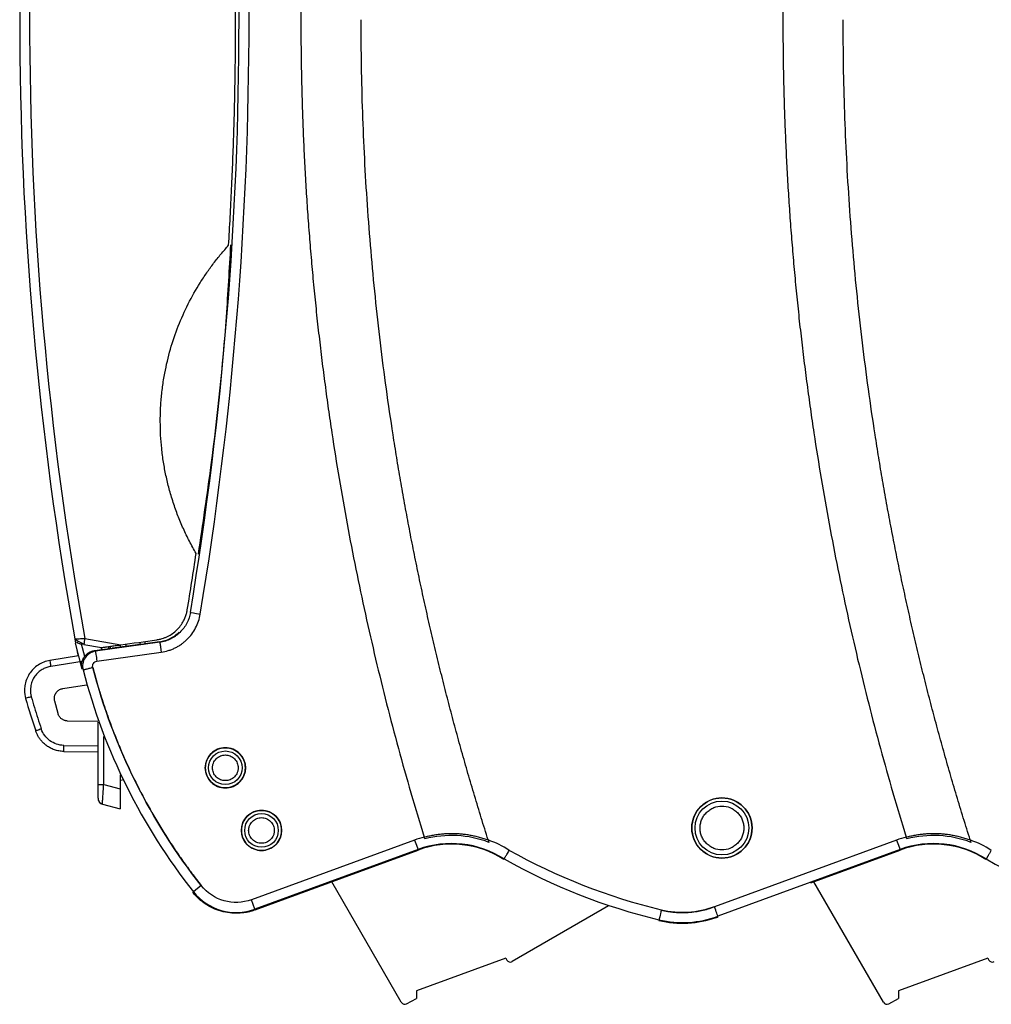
# Model space of a CAD drawing. Header units: millimetres. Extents: x 10 to 410, y 10 to 314.
# Tile 9 of 30: x 160 to 209, y 68 to 117. Entities that reach past the tile are written whole.
import ezdxf

# ---------------------------------------------------------------- set-up
doc = ezdxf.new("R2010")
doc.units = ezdxf.units.MM
doc.header["$LTSCALE"] = 1.5

msp = doc.modelspace()

# ---------------------------------------------------------------- linework, layer by layer
for p, q in [((163.08, 86.016), (163.101, 86.017)), ((163.577, 86.032), (165.368, 85.716)), ((167.312, 85.846), (164.111, 85.397)), ((166.341, 85.745), (166.341, 85.853)), ((166.341, 85.745), (166.341, 85.853)), ((166.591, 85.768), (166.591, 85.888)), ((167.292, 85.866), (166.591, 85.768)), ((163.438, 84.513), (163.12, 85.795)), ((163.573, 85.141), (163.418, 85.757)), ((163.53, 85.738), (164.412, 85.582)), ((164.061, 85.431), (164.941, 85.554)), ((164.061, 85.431), (164.111, 85.397)), ((164.061, 85.431), (164.111, 85.397)), ((164.181, 84.902), (167.381, 85.352)), ((164.423, 85.481), (164.395, 85.585)), ((164.792, 85.487), (164.758, 85.63)), ((164.836, 85.641), (164.836, 85.539)), ((164.958, 85.543), (164.941, 85.554)), ((166.333, 85.737), (164.958, 85.543)), ((165.336, 85.712), (165.336, 85.596)), ((165.625, 85.752), (165.625, 85.637)), ((166.338, 85.745), (166.333, 85.737)), ((166.338, 85.745), (166.333, 85.737)), ((166.335, 85.745), (166.336, 85.75)), ((166.335, 85.745), (166.336, 85.75)), ((163.262, 85.163), (161.84, 84.938)), ((163.448, 84.89), (161.882, 84.642)), ((163.257, 85.182), (163.256, 85.185)), ((162.484, 83.542), (163.664, 83.729)), ((162.247, 82.294), (162.079, 82.919)), ((164.226, 81.897), (162.721, 81.924)), ((164.236, 78.773), (164.236, 81.867)), ((164.52, 78.767), (164.52, 81.145)), ((162.527, 80.711), (164.236, 80.681)), ((162.527, 80.411), (164.236, 80.381)), ((165.336, 79.24), (165.336, 78.549)), ((165.336, 78.983), (165.455, 78.99)), ((164.52, 78.767), (165.336, 78.549)), ((164.458, 77.78), (165.336, 77.545)), ((179.998, 75.998), (171.87, 73.023)), ((179.998, 75.998), (180.17, 75.529)), ((203.998, 75.998), (194.925, 72.678)), ((203.998, 75.998), (204.17, 75.529)), ((180.17, 75.529), (172.042, 72.554)), ((180.17, 75.529), (172.042, 72.554)), ((180.18, 75.5), (180.17, 75.529)), ((180.18, 75.5), (180.17, 75.529)), ((204.17, 75.529), (195.1, 72.21)), ((204.17, 75.529), (195.1, 72.21)), ((204.18, 75.5), (204.17, 75.529)), ((204.18, 75.5), (204.17, 75.529)), ((175.728, 73.871), (180.18, 75.5)), ((184.455, 75.055), (184.439, 75.029)), ((184.455, 75.055), (184.439, 75.029)), ((199.723, 73.87), (204.18, 75.5)), ((208.455, 75.055), (208.439, 75.029)), ((208.455, 75.055), (208.439, 75.029)), ((169.377, 73.728), (168.985, 73.419)), ((172.055, 72.516), (175.731, 73.861)), ((175.731, 73.861), (175.728, 73.871)), ((179.337, 67.918), (175.869, 73.923)), ((199.727, 73.86), (199.723, 73.87)), ((203.337, 67.918), (199.869, 73.923)), ((172.042, 72.554), (171.87, 73.023)), ((189.655, 72.715), (184.862, 69.948)), ((172.055, 72.516), (172.042, 72.554)), ((195.027, 72.14), (195.02, 72.148)), ((195.027, 72.14), (195.115, 72.172)), ((195.115, 72.172), (195.1, 72.21)), ((195.115, 72.172), (195.1, 72.21)), ((192.165, 72.026), (192.158, 71.996)), ((192.165, 72.026), (192.158, 71.996)), ((184.538, 70.108), (180.098, 68.492)), ((184.538, 70.108), (184.588, 70.021)), ((208.538, 70.108), (204.098, 68.492)), ((208.538, 70.108), (208.588, 70.021)), ((180.098, 68.492), (180.098, 68.099)), ((204.098, 68.492), (204.098, 68.099)), ((179.602, 67.84), (180.098, 68.099)), ((203.602, 67.84), (204.098, 68.099))]:
    msp.add_line(p, q)
at = {"flags": 128}
for points in [[(179.998, 75.998), (180.031, 75.909), (180.062, 75.824), (180.091, 75.744), (180.116, 75.674), (180.138, 75.616), (180.154, 75.571), (180.165, 75.542), (180.17, 75.529)], [(203.998, 75.998), (204.031, 75.909), (204.062, 75.824), (204.091, 75.744), (204.116, 75.674), (204.138, 75.616), (204.154, 75.571), (204.165, 75.542), (204.17, 75.529)]]:
    msp.add_lwpolyline(points, dxfattribs=at)
for centre, radius in [((170.575, 79.593), 1), ((170.575, 79.593), 0.838), ((195.3, 76.597), 1.5), ((172.375, 76.475), 1), ((195.3, 76.597), 1.339), ((172.375, 76.475), 0.838)]:
    msp.add_circle(centre, radius)
for centre, radius, start, end in [((334.836, 116.845), 174.5, 169.75553, 190.17571), ((334.836, 116.845), 174.009, 169.69586, 190.19948), ((-9.718, 116.845), 180.975, 350.61489, 9.38511), ((168.039, 85.17), 4.545, 169.0638, 172.8241), ((192.488, 91.998), 29.959, 194.5593, 218.3268), ((181.836, 70.976), 4.847, 57.2942, 110.0979), ((181.836, 70.976), 4.817, 57.2824, 110.0979), ((205.836, 70.976), 4.847, 57.2913, 110.0979), ((205.836, 70.976), 4.817, 57.2808, 110.0979), ((199.236, 101.345), 30.16, 240.6539, 256.4418), ((223.236, 101.345), 30.16, 240.6544, 256.4601), ((171.111, 75.099), 2.709, 218.3268, 290.0979), ((193.336, 76.845), 4.99, 256.3495, 289.7339), ((193.336, 76.845), 4.959, 256.3494, 290.8387), ((193.336, 76.845), 5, 289.776, 290.8444), ((184.762, 70.121), 0.2, 210, 300), ((208.762, 70.121), 0.2, 210, 300), ((179.51, 68.018), 0.2, 210, 297.5), ((203.51, 68.018), 0.2, 210, 297.5)]:
    msp.add_arc(centre, radius, start, end)
for points, knots in [([(180.473, 157.543), (180.355, 157.155), (180.117, 156.379), (179.774, 155.211), (179.441, 154.041), (179.119, 152.869), (178.807, 151.695), (178.505, 150.518), (178.214, 149.339), (177.933, 148.158), (177.663, 146.975), (177.403, 145.789), (177.154, 144.601), (176.915, 143.41), (176.686, 142.218), (176.468, 141.023), (176.261, 139.825), (176.063, 138.626), (175.822, 137.068), (175.549, 135.152), (175.263, 132.875), (175.015, 130.594), (174.806, 128.31), (174.635, 126.024), (174.501, 123.733), (174.406, 121.44), (174.347, 119.144), (174.339, 117.611), (174.336, 116.845)], [0, 0, 0, 0, 0.029475, 0.058931, 0.08837, 0.117794, 0.147206, 0.176607, 0.206, 0.235388, 0.264772, 0.294156, 0.32354, 0.352928, 0.382321, 0.411723, 0.441135, 0.470559, 0.499999, 0.555591, 0.611137, 0.666655, 0.722158, 0.777663, 0.833184, 0.888737, 0.944337, 1, 1, 1, 1]), ([(204.473, 157.543), (204.355, 157.155), (204.117, 156.379), (203.774, 155.211), (203.441, 154.041), (203.119, 152.869), (202.807, 151.695), (202.505, 150.518), (202.214, 149.339), (201.933, 148.158), (201.663, 146.975), (201.403, 145.789), (201.154, 144.601), (200.915, 143.41), (200.686, 142.218), (200.468, 141.023), (200.261, 139.825), (200.063, 138.626), (199.822, 137.068), (199.549, 135.152), (199.263, 132.875), (199.015, 130.594), (198.806, 128.31), (198.635, 126.024), (198.501, 123.733), (198.406, 121.44), (198.347, 119.144), (198.339, 117.611), (198.336, 116.845)], [0, 0, 0, 0, 0.029475, 0.058931, 0.08837, 0.117794, 0.147206, 0.176607, 0.206, 0.235388, 0.264772, 0.294156, 0.32354, 0.352928, 0.382321, 0.411723, 0.441135, 0.470559, 0.499999, 0.555591, 0.611137, 0.666655, 0.722158, 0.777663, 0.833184, 0.888737, 0.944337, 1, 1, 1, 1]), ([(171.086, 116.845), (171.085, 117.251), (171.083, 118.064), (171.07, 119.283), (171.05, 120.502), (171.021, 121.721), (170.984, 122.94), (170.908, 124.979), (170.763, 127.836), (170.531, 131.106), (170.278, 133.969), (170.028, 136.427), (169.744, 138.88), (169.426, 141.331), (169.075, 143.783), (168.813, 145.415), (168.681, 146.232)], [0, 0, 0, 0, 0.041311, 0.082605, 0.123894, 0.165192, 0.20651, 0.247862, 0.37253, 0.497275, 0.581021, 0.664659, 0.748284, 0.831989, 0.915864, 1, 1, 1, 1]), ([(170.736, 105.611), (170.764, 106.08), (170.82, 107.016), (170.891, 108.42), (170.951, 109.823), (171, 111.226), (171.038, 112.63), (171.065, 114.034), (171.082, 115.439), (171.084, 116.376), (171.086, 116.845)], [0, 0, 0, 0, 0.1252213, 0.2502787, 0.3752223, 0.5001024, 0.6249696, 0.7498744, 0.8748676, 1, 1, 1, 1]), ([(174.336, 116.845), (174.337, 116.439), (174.339, 115.627), (174.355, 114.41), (174.382, 113.194), (174.42, 111.979), (174.468, 110.765), (174.526, 109.552), (174.596, 108.34), (174.676, 107.128), (174.767, 105.918), (174.868, 104.708), (174.98, 103.499), (175.103, 102.291), (175.236, 101.084), (175.381, 99.878), (175.535, 98.673), (175.701, 97.468), (175.929, 95.909), (176.234, 93.997), (176.632, 91.737), (177.068, 89.485), (177.541, 87.241), (178.052, 85.005), (178.6, 82.778), (179.186, 80.558), (179.806, 78.346), (180.251, 76.88), (180.473, 76.147)], [0, 0, 0, 0, 0.029476, 0.058933, 0.088373, 0.117797, 0.14721, 0.176612, 0.206005, 0.235394, 0.264778, 0.294162, 0.323546, 0.352934, 0.382328, 0.41173, 0.441142, 0.470566, 0.500005, 0.555597, 0.611144, 0.666661, 0.722164, 0.777668, 0.833188, 0.88874, 0.944339, 1, 1, 1, 1]), ([(183.662, 76.001), (183.547, 76.369), (183.316, 77.103), (182.981, 78.208), (182.655, 79.315), (182.339, 80.424), (182.033, 81.536), (181.736, 82.649), (181.449, 83.765), (181.172, 84.882), (180.904, 86.002), (180.646, 87.124), (180.397, 88.249), (180.158, 89.375), (179.928, 90.504), (179.708, 91.635), (179.498, 92.768), (179.297, 93.903), (179.106, 95.04), (178.865, 96.559), (178.586, 98.46), (178.292, 100.747), (178.037, 103.036), (177.821, 105.329), (177.644, 107.626), (177.506, 109.926), (177.408, 112.229), (177.347, 114.536), (177.339, 116.075), (177.336, 116.845)], [0, 0, 0, 0, 0.027841, 0.055665, 0.083471, 0.111264, 0.139044, 0.166815, 0.194577, 0.222332, 0.250084, 0.277834, 0.305583, 0.333335, 0.36109, 0.388852, 0.416621, 0.444401, 0.472192, 0.499998, 0.555592, 0.611138, 0.666654, 0.722154, 0.777656, 0.833175, 0.888728, 0.944331, 1, 1, 1, 1]), ([(198.336, 116.845), (198.337, 116.439), (198.339, 115.627), (198.355, 114.41), (198.382, 113.194), (198.42, 111.979), (198.468, 110.765), (198.526, 109.552), (198.596, 108.34), (198.676, 107.128), (198.767, 105.918), (198.868, 104.708), (198.98, 103.499), (199.103, 102.291), (199.236, 101.084), (199.381, 99.878), (199.535, 98.673), (199.701, 97.468), (199.929, 95.909), (200.234, 93.997), (200.632, 91.737), (201.068, 89.485), (201.541, 87.241), (202.052, 85.005), (202.6, 82.778), (203.186, 80.558), (203.806, 78.346), (204.251, 76.88), (204.473, 76.147)], [0, 0, 0, 0, 0.029476, 0.058933, 0.088373, 0.117797, 0.14721, 0.176612, 0.206005, 0.235394, 0.264778, 0.294162, 0.323546, 0.352934, 0.382328, 0.41173, 0.441142, 0.470566, 0.500005, 0.555597, 0.611144, 0.666661, 0.722164, 0.777668, 0.833188, 0.88874, 0.944339, 1, 1, 1, 1]), ([(207.662, 76.001), (207.547, 76.369), (207.316, 77.103), (206.981, 78.208), (206.655, 79.315), (206.339, 80.424), (206.033, 81.536), (205.736, 82.649), (205.449, 83.765), (205.172, 84.882), (204.904, 86.002), (204.646, 87.124), (204.397, 88.249), (204.158, 89.375), (203.928, 90.504), (203.708, 91.635), (203.498, 92.768), (203.297, 93.903), (203.106, 95.04), (202.865, 96.559), (202.586, 98.46), (202.292, 100.747), (202.037, 103.036), (201.821, 105.329), (201.644, 107.626), (201.506, 109.926), (201.408, 112.229), (201.347, 114.536), (201.339, 116.075), (201.336, 116.845)], [0, 0, 0, 0, 0.027841, 0.055665, 0.083471, 0.111264, 0.139044, 0.166815, 0.194577, 0.222332, 0.250084, 0.277834, 0.305583, 0.333335, 0.36109, 0.388852, 0.416621, 0.444401, 0.472192, 0.499998, 0.555592, 0.611138, 0.666654, 0.722154, 0.777656, 0.833175, 0.888728, 0.944331, 1, 1, 1, 1]), ([(167.336, 96.845), (167.336, 96.959), (167.338, 97.189), (167.352, 97.532), (167.375, 97.876), (167.407, 98.219), (167.449, 98.562), (167.499, 98.905), (167.609, 99.535), (167.822, 100.44), (168.215, 101.593), (168.712, 102.699), (169.205, 103.574), (169.641, 104.24), (169.985, 104.716), (170.348, 105.175), (170.607, 105.466), (170.736, 105.611)], [0, 0, 0, 0, 0.035738, 0.07149, 0.107276, 0.143117, 0.179032, 0.215041, 0.251164, 0.37831, 0.50484, 0.630303, 0.756183, 0.817561, 0.87858, 0.939355, 1, 1, 1, 1]), ([(169.231, 90.229), (169.453, 91.712), (170.042, 95.637), (170.576, 100.779), (170.782, 104.438), (170.85, 105.633)], [0, 0, 0, 0, 0.290395, 0.768301, 1, 1, 1, 1]), ([(169.122, 90.268), (169.064, 90.369), (168.948, 90.569), (168.785, 90.876), (168.63, 91.187), (168.483, 91.503), (168.345, 91.823), (168.214, 92.148), (168.092, 92.477), (167.979, 92.81), (167.874, 93.148), (167.748, 93.594), (167.614, 94.149), (167.489, 94.817), (167.401, 95.489), (167.346, 96.165), (167.339, 96.618), (167.336, 96.845)], [0, 0, 0, 0, 0.0503678, 0.1007469, 0.1511675, 0.2016599, 0.2522539, 0.302979, 0.3538645, 0.4049393, 0.4562318, 0.50777, 0.6064443, 0.7047911, 0.8030233, 0.9013552, 1, 1, 1, 1]), ([(168.681, 87.457), (168.757, 87.926), (168.91, 88.862), (169.051, 89.8), (169.122, 90.268)], [0, 0, 0, 0, 0.500193, 1, 1, 1, 1]), ([(167.156, 85.967), (167.186, 85.972), (167.248, 85.982), (167.34, 86.002), (167.445, 86.032), (167.564, 86.073), (167.738, 86.15), (167.947, 86.272), (168.167, 86.457), (168.355, 86.671), (168.489, 86.885), (168.581, 87.086), (168.644, 87.269), (168.669, 87.395), (168.681, 87.457)], [0, 0, 0, 0, 0.04106, 0.082087, 0.123194, 0.184871, 0.247431, 0.373869, 0.501317, 0.624401, 0.746789, 0.831861, 0.915935, 1, 1, 1, 1]), ([(168.835, 87.333), (168.804, 87.144), (168.712, 86.871), (168.51, 86.549), (168.353, 86.369), (168.212, 86.242), (168.099, 86.156), (167.98, 86.078), (167.854, 86.011), (167.724, 85.953), (167.546, 85.89), (167.407, 85.86), (167.312, 85.846)], [0, 0, 0, 0, 0.00072373, 0.001085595, 0.001447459, 0.001628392, 0.001809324, 0.001990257, 0.002171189, 0.002352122, 0.002533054, 0.002894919, 0.002894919, 0.002894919, 0.002894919]), ([(168.835, 87.333), (168.804, 87.144), (168.712, 86.871), (168.51, 86.549), (168.353, 86.369), (168.212, 86.242), (168.099, 86.156), (167.98, 86.078), (167.854, 86.011), (167.724, 85.953), (167.546, 85.89), (167.407, 85.86), (167.312, 85.846)], [0, 0, 0, 0, 0.00072373, 0.001085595, 0.001447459, 0.001628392, 0.001809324, 0.001990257, 0.002171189, 0.002352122, 0.002533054, 0.002894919, 0.002894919, 0.002894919, 0.002894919]), ([(168.835, 87.333), (168.842, 87.332), (168.897, 87.323), (169.08, 87.293), (169.201, 87.273), (169.328, 87.252)], [0, 0, 0, 0, 0.5, 0.5, 1, 1, 1, 1]), ([(168.835, 87.333), (168.842, 87.332), (168.897, 87.323), (169.08, 87.293), (169.201, 87.273), (169.328, 87.252)], [0, 0, 0, 0, 0.5, 0.5, 1, 1, 1, 1]), ([(167.381, 85.352), (167.502, 85.369), (167.68, 85.408), (167.907, 85.488), (168.074, 85.562), (168.235, 85.649), (168.387, 85.747), (168.531, 85.858), (168.712, 86.02), (168.912, 86.25), (169.17, 86.661), (169.288, 87.011), (169.328, 87.252)], [0, 0, 0, 0, 0.000361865, 0.000542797, 0.00072373, 0.000904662, 0.001085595, 0.001266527, 0.001447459, 0.001809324, 0.002171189, 0.002894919, 0.002894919, 0.002894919, 0.002894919]), ([(167.381, 85.352), (167.502, 85.369), (167.68, 85.408), (167.907, 85.488), (168.074, 85.562), (168.235, 85.649), (168.387, 85.747), (168.531, 85.858), (168.712, 86.02), (168.912, 86.25), (169.17, 86.661), (169.288, 87.011), (169.328, 87.252)], [0, 0, 0, 0, 0.000361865, 0.000542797, 0.00072373, 0.000904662, 0.001085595, 0.001266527, 0.001447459, 0.001809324, 0.002171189, 0.002894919, 0.002894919, 0.002894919, 0.002894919]), ([(167.292, 85.866), (167.475, 85.907), (167.844, 85.988), (168.136, 86.228), (168.283, 86.349)], [0, 0, 0, 0, 0.495367, 1, 1, 1, 1]), ([(167.292, 85.866), (167.475, 85.907), (167.844, 85.988), (168.136, 86.228), (168.283, 86.349)], [0, 0, 0, 0, 0.495367, 1, 1, 1, 1]), ([(163.08, 86.016), (163.084, 85.997), (163.09, 85.96), (163.099, 85.911), (163.107, 85.87), (163.112, 85.838), (163.116, 85.815), (163.119, 85.799), (163.12, 85.796), (163.12, 85.795)], [0, 0, 0, 0, 0.252408, 0.46693, 0.643806, 0.783471, 0.886838, 0.956264, 1, 1, 1, 1]), ([(163.091, 86.017), (163.112, 85.996), (163.143, 85.965), (163.219, 85.92), (163.282, 85.885), (163.349, 85.851), (163.415, 85.817), (163.478, 85.785), (163.514, 85.767), (163.532, 85.758)], [0, 0, 0, 0, 0.280425, 0.413089, 0.540176, 0.662298, 0.779723, 0.892375, 1, 1, 1, 1]), ([(163.101, 86.017), (163.105, 86.017), (163.113, 86.017), (163.163, 86.019), (163.24, 86.021), (163.343, 86.024), (163.463, 86.028), (163.537, 86.031), (163.577, 86.032)], [0, 0, 0, 0, 0.122373, 0.272605, 0.427283, 0.669177, 0.823579, 1, 1, 1, 1]), ([(163.323, 85.774), (163.291, 85.782), (163.234, 85.797), (163.198, 85.832), (163.183, 85.847)], [0, 0, 0, 0, 0.581451, 1, 1, 1, 1]), ([(167.312, 85.846), (167.312, 85.843), (167.316, 85.817), (167.332, 85.702), (167.356, 85.531), (167.373, 85.409), (167.381, 85.352)], [0.0000066, 0.0000066, 0.0000066, 0.0000066, 0.2500692, 0.5001318, 0.7501944, 1.0000009, 1.0000009, 1.0000009, 1.0000009]), ([(167.312, 85.846), (167.312, 85.843), (167.316, 85.817), (167.332, 85.702), (167.356, 85.531), (167.373, 85.409), (167.381, 85.352)], [0.0000066, 0.0000066, 0.0000066, 0.0000066, 0.2500692, 0.5001318, 0.7501944, 1.0000009, 1.0000009, 1.0000009, 1.0000009]), ([(163.256, 85.185), (163.253, 85.198), (163.247, 85.224), (163.238, 85.262), (163.224, 85.322), (163.207, 85.399), (163.194, 85.454), (163.189, 85.478), (163.189, 85.48), (163.188, 85.481)], [0, 0, 0, 0, 0.083856, 0.167027, 0.250901, 0.500418, 0.749604, 0.874167, 1, 1, 1, 1]), ([(163.33, 85.773), (163.33, 85.773), (163.333, 85.773), (163.372, 85.769), (163.438, 85.763), (163.499, 85.76), (163.532, 85.758)], [0, 0, 0, 0, 0.174601, 0.422633, 0.696588, 1, 1, 1, 1]), ([(163.44, 84.501), (163.433, 84.53), (163.42, 84.589), (163.414, 84.679), (163.418, 84.769), (163.433, 84.858), (163.459, 84.944), (163.495, 85.027), (163.54, 85.105), (163.595, 85.177), (163.658, 85.242), (163.728, 85.299), (163.804, 85.347), (163.886, 85.386), (163.972, 85.415), (164.031, 85.425), (164.061, 85.431)], [0, 0, 0, 0, 0.071242, 0.142511, 0.213795, 0.285094, 0.356433, 0.427809, 0.499203, 0.570629, 0.642102, 0.713604, 0.785131, 0.856708, 0.928335, 1, 1, 1, 1]), ([(163.44, 84.501), (163.433, 84.53), (163.42, 84.589), (163.414, 84.679), (163.418, 84.769), (163.433, 84.858), (163.459, 84.944), (163.495, 85.027), (163.54, 85.105), (163.595, 85.177), (163.658, 85.242), (163.728, 85.299), (163.804, 85.347), (163.886, 85.386), (163.972, 85.415), (164.031, 85.425), (164.061, 85.431)], [0, 0, 0, 0, 0.071242, 0.142511, 0.213795, 0.285094, 0.356433, 0.427809, 0.499203, 0.570629, 0.642102, 0.713604, 0.785131, 0.856708, 0.928335, 1, 1, 1, 1]), ([(164.111, 85.397), (164.112, 85.39), (164.12, 85.334), (164.146, 85.152), (164.163, 85.027), (164.181, 84.902)], [0, 0, 0, 0, 0.5, 0.5, 1, 1, 1, 1]), ([(164.111, 85.397), (164.112, 85.39), (164.12, 85.334), (164.146, 85.152), (164.163, 85.027), (164.181, 84.902)], [0, 0, 0, 0, 0.5, 0.5, 1, 1, 1, 1]), ([(164.412, 85.582), (164.413, 85.582), (164.415, 85.582), (164.43, 85.584), (164.452, 85.587), (164.483, 85.591), (164.523, 85.597), (164.571, 85.604), (164.628, 85.612), (164.716, 85.625), (164.846, 85.643), (165.003, 85.665), (165.181, 85.69), (165.298, 85.706), (165.368, 85.716)], [0, 0, 0, 0, 0.02655, 0.055798, 0.089414, 0.128513, 0.173806, 0.225751, 0.28465, 0.350712, 0.490762, 0.665107, 0.80261, 1, 1, 1, 1]), ([(166.341, 85.745), (166.343, 85.744), (166.346, 85.743), (166.363, 85.743), (166.39, 85.745), (166.428, 85.748), (166.475, 85.753), (166.531, 85.759), (166.571, 85.765), (166.591, 85.768)], [0, 0, 0, 0, 0.126341, 0.258009, 0.395124, 0.537791, 0.686106, 0.840151, 1, 1, 1, 1]), ([(166.341, 85.745), (166.343, 85.744), (166.346, 85.743), (166.363, 85.743), (166.39, 85.745), (166.428, 85.748), (166.475, 85.753), (166.531, 85.759), (166.571, 85.765), (166.591, 85.768)], [0, 0, 0, 0, 0.126341, 0.258009, 0.395124, 0.537791, 0.686106, 0.840151, 1, 1, 1, 1]), ([(161.84, 84.938), (161.632, 84.905), (161.229, 84.75), (160.774, 84.29), (160.596, 83.815), (160.575, 83.53), (160.575, 83.456)], [1.727876, 1.727876, 1.727876, 1.727876, 2.149928, 2.571981, 2.994034, 3.141613, 3.141613, 3.141613, 3.141613]), ([(161.84, 84.938), (161.839, 84.938), (161.843, 84.906), (161.858, 84.796), (161.87, 84.719), (161.882, 84.642)], [0, 0, 0, 0, 0.5, 0.5, 1, 1, 1, 1]), ([(161.882, 84.642), (161.848, 84.636), (161.782, 84.623), (161.685, 84.595), (161.591, 84.559), (161.499, 84.514), (161.369, 84.436), (161.21, 84.308), (161.052, 84.109), (160.937, 83.881), (160.881, 83.661), (160.865, 83.465), (160.875, 83.296), (160.901, 83.186), (160.914, 83.131)], [0, 0, 0, 0, 0.050356, 0.100197, 0.149884, 0.199778, 0.250237, 0.374901, 0.500084, 0.624741, 0.749914, 0.833412, 0.916212, 1, 1, 1, 1]), ([(163.974, 84.592), (164.017, 84.428), (164.104, 84.1), (164.245, 83.611), (164.394, 83.124), (164.552, 82.64), (164.718, 82.158), (164.921, 81.6), (165.167, 80.967), (165.561, 80.028), (166.098, 78.873), (166.814, 77.523), (167.468, 76.43), (168.024, 75.577), (168.458, 74.949), (168.908, 74.331), (169.22, 73.929), (169.377, 73.728)], [0, 0, 0, 0, 0.041683, 0.083344, 0.124994, 0.166647, 0.208315, 0.250011, 0.31249, 0.375014, 0.500007, 0.625, 0.749993, 0.812472, 0.874997, 0.937487, 1, 1, 1, 1]), ([(162.062, 83.048), (162.063, 83.067), (162.064, 83.105), (162.074, 83.161), (162.093, 83.227), (162.127, 83.3), (162.179, 83.374), (162.245, 83.439), (162.32, 83.488), (162.4, 83.525), (162.456, 83.536), (162.484, 83.542)], [0, 0, 0, 0, 0.080203, 0.16054, 0.242048, 0.369557, 0.500035, 0.627552, 0.758038, 0.878298, 1, 1, 1, 1]), ([(160.914, 83.131), (160.847, 83.112), (160.769, 83.09), (160.658, 83.058), (160.631, 83.05), (160.631, 83.05)], [0, 0, 0, 0, 0.5, 0.5, 1, 1, 1, 1]), ([(160.914, 83.131), (160.966, 82.952), (161.069, 82.593), (161.235, 82.058), (161.352, 81.704), (161.411, 81.527)], [0, 0, 0, 0, 0.33335, 0.66665, 1, 1, 1, 1]), ([(162.721, 81.924), (162.699, 81.925), (162.656, 81.927), (162.593, 81.941), (162.533, 81.962), (162.475, 81.991), (162.417, 82.031), (162.359, 82.084), (162.31, 82.148), (162.27, 82.219), (162.255, 82.269), (162.247, 82.294)], [0, 0, 0, 0, 0.1012694, 0.2002211, 0.2985544, 0.3980004, 0.5002335, 0.6270385, 0.7567853, 0.8776763, 1, 1, 1, 1]), ([(161.411, 81.527), (161.378, 81.516), (161.306, 81.491), (161.207, 81.458), (161.144, 81.435), (161.132, 81.431), (161.132, 81.431)], [-0.000006, -0.000006, -0.000006, -0.000006, 0.249996, 0.499997, 0.749998, 1, 1, 1, 1]), ([(162.527, 80.411), (162.486, 80.413), (162.405, 80.416), (162.285, 80.434), (162.171, 80.459), (162.061, 80.493), (161.957, 80.533), (161.859, 80.58), (161.767, 80.632), (161.681, 80.689), (161.602, 80.75), (161.529, 80.814), (161.462, 80.88), (161.402, 80.948), (161.347, 81.017), (161.299, 81.087), (161.255, 81.157), (161.217, 81.227), (161.184, 81.296), (161.156, 81.363), (161.14, 81.409), (161.132, 81.431)], [0, 0, 0, 0, 0.066956, 0.132321, 0.196095, 0.258277, 0.318868, 0.377867, 0.435274, 0.49109, 0.545314, 0.597946, 0.648986, 0.698435, 0.746291, 0.792556, 0.837229, 0.88031, 0.921798, 0.961695, 1, 1, 1, 1]), ([(171.575, 79.593), (171.575, 79.855), (171.467, 80.115), (171.097, 80.485), (170.836, 80.593), (170.313, 80.593), (170.053, 80.485), (169.682, 80.115), (169.575, 79.855), (169.575, 79.593)], [0, 0, 0, 0, 0.25, 0.25, 0.5, 0.5, 0.75, 0.75, 1, 1, 1, 1]), ([(169.936, 79.593), (169.937, 79.62), (169.939, 79.673), (169.955, 79.752), (169.984, 79.844), (170.037, 79.946), (170.147, 80.081), (170.327, 80.2), (170.575, 80.247), (170.822, 80.2), (171.002, 80.081), (171.112, 79.946), (171.17, 79.833), (171.207, 79.713), (171.211, 79.633), (171.213, 79.593)], [0, 0, 0, 0, 0.040177, 0.080092, 0.120386, 0.185404, 0.25069, 0.380302, 0.500047, 0.619792, 0.749404, 0.814422, 0.879709, 0.939789, 1, 1, 1, 1]), ([(169.936, 79.593), (169.937, 79.62), (169.939, 79.673), (169.955, 79.752), (169.984, 79.844), (170.037, 79.946), (170.147, 80.081), (170.327, 80.2), (170.575, 80.247), (170.822, 80.2), (171.002, 80.081), (171.112, 79.946), (171.17, 79.833), (171.207, 79.713), (171.211, 79.633), (171.213, 79.593)], [0, 0, 0, 0, 0.040177, 0.080092, 0.120386, 0.185404, 0.25069, 0.380302, 0.500047, 0.619792, 0.749404, 0.814422, 0.879709, 0.939789, 1, 1, 1, 1]), ([(169.575, 79.593), (169.575, 79.331), (169.682, 79.071), (170.053, 78.701), (170.313, 78.593), (170.836, 78.593), (171.097, 78.701), (171.467, 79.071), (171.575, 79.331), (171.575, 79.593)], [0, 0, 0, 0, 0.25, 0.25, 0.5, 0.5, 0.75, 0.75, 1, 1, 1, 1]), ([(171.213, 79.593), (171.212, 79.566), (171.21, 79.513), (171.195, 79.434), (171.165, 79.342), (171.112, 79.24), (171.002, 79.105), (170.822, 78.986), (170.575, 78.939), (170.327, 78.986), (170.147, 79.105), (170.037, 79.24), (169.979, 79.353), (169.942, 79.472), (169.938, 79.553), (169.936, 79.593)], [0, 0, 0, 0, 0.040177, 0.080092, 0.120386, 0.185404, 0.25069, 0.380302, 0.500047, 0.619792, 0.749404, 0.814422, 0.879709, 0.939789, 1, 1, 1, 1]), ([(171.213, 79.593), (171.212, 79.566), (171.21, 79.513), (171.195, 79.434), (171.165, 79.342), (171.112, 79.24), (171.002, 79.105), (170.822, 78.986), (170.575, 78.939), (170.327, 78.986), (170.147, 79.105), (170.037, 79.24), (169.979, 79.353), (169.942, 79.472), (169.938, 79.553), (169.936, 79.593)], [0, 0, 0, 0, 0.040177, 0.080092, 0.120386, 0.185404, 0.25069, 0.380302, 0.500047, 0.619792, 0.749404, 0.814422, 0.879709, 0.939789, 1, 1, 1, 1]), ([(164.236, 78.773), (164.236, 78.771), (164.266, 78.77), (164.37, 78.768), (164.444, 78.768), (164.52, 78.767)], [0, 0, 0, 0, 0.5, 0.5, 1, 1, 1, 1]), ([(164.236, 78.08), (164.236, 78.086), (164.236, 78.096), (164.236, 78.123), (164.236, 78.164), (164.236, 78.224), (164.236, 78.31), (164.236, 78.411), (164.236, 78.524), (164.236, 78.646), (164.236, 78.73), (164.236, 78.773)], [0, 0, 0, 0, 0.07893, 0.157548, 0.236889, 0.361291, 0.485266, 0.611193, 0.740839, 0.86976, 1, 1, 1, 1]), ([(164.457, 77.795), (164.457, 77.815), (164.459, 77.876), (164.467, 78.007), (164.477, 78.169), (164.494, 78.421), (164.511, 78.651), (164.52, 78.767)], [0, 0, 0, 0, 0.342544, 0.513815, 0.685087, 1.027631, 1.370174, 1.370174, 1.370174, 1.370174]), ([(165.336, 78.549), (165.336, 78.517), (165.336, 78.453), (165.336, 78.359), (165.336, 78.266), (165.336, 78.142), (165.336, 77.992), (165.336, 77.833), (165.336, 77.703), (165.336, 77.612), (165.336, 77.555), (165.336, 77.548), (165.336, 77.545)], [0, 0, 0, 0, 0.061555, 0.122512, 0.183374, 0.244644, 0.375333, 0.50543, 0.63433, 0.762888, 0.881374, 1, 1, 1, 1]), ([(164.236, 78.08), (164.236, 78.05), (164.245, 77.987), (164.285, 77.912), (164.33, 77.863), (164.383, 77.822), (164.427, 77.803), (164.457, 77.795)], [0, 0, 0, 0, 0.250027, 0.500054, 0.625068, 0.750081, 1, 1, 1, 1]), ([(164.236, 78.07), (164.236, 78.009), (164.256, 77.941), (164.339, 77.833), (164.399, 77.796), (164.458, 77.78)], [0, 0, 0, 0, 0.5, 0.5, 1, 1, 1, 1]), ([(196.8, 76.597), (196.8, 76.793), (196.761, 76.989), (196.611, 77.352), (196.5, 77.519), (196.222, 77.796), (196.056, 77.907), (195.693, 78.058), (195.497, 78.097), (195.104, 78.097), (194.908, 78.058), (194.545, 77.907), (194.379, 77.796), (194.101, 77.519), (193.99, 77.352), (193.839, 76.989), (193.8, 76.793), (193.8, 76.597)], [0, 0, 0, 0, 0.125, 0.125, 0.25, 0.25, 0.375, 0.375, 0.5, 0.5, 0.625, 0.625, 0.75, 0.75, 0.875, 0.875, 1, 1, 1, 1]), ([(173.375, 76.475), (173.375, 76.737), (173.267, 76.997), (172.897, 77.367), (172.636, 77.475), (172.113, 77.475), (171.853, 77.367), (171.482, 76.997), (171.375, 76.737), (171.375, 76.475)], [0, 0, 0, 0, 0.25, 0.25, 0.5, 0.5, 0.75, 0.75, 1, 1, 1, 1]), ([(194.211, 76.597), (194.212, 76.631), (194.214, 76.699), (194.229, 76.801), (194.253, 76.901), (194.299, 77.036), (194.383, 77.199), (194.525, 77.372), (194.698, 77.514), (194.952, 77.645), (195.3, 77.713), (195.649, 77.645), (195.903, 77.514), (196.076, 77.372), (196.218, 77.199), (196.317, 77.006), (196.379, 76.802), (196.386, 76.665), (196.39, 76.597)], [0, 0, 0, 0, 0.030169, 0.060087, 0.090024, 0.12025, 0.185232, 0.25037, 0.315352, 0.38049, 0.500065, 0.619641, 0.684622, 0.749761, 0.814742, 0.87988, 0.939902, 1, 1, 1, 1]), ([(194.211, 76.597), (194.212, 76.631), (194.214, 76.699), (194.229, 76.801), (194.253, 76.901), (194.299, 77.036), (194.383, 77.199), (194.525, 77.372), (194.698, 77.514), (194.952, 77.645), (195.3, 77.713), (195.649, 77.645), (195.903, 77.514), (196.076, 77.372), (196.218, 77.199), (196.317, 77.006), (196.379, 76.802), (196.386, 76.665), (196.39, 76.597)], [0, 0, 0, 0, 0.030169, 0.060087, 0.090024, 0.12025, 0.185232, 0.25037, 0.315352, 0.38049, 0.500065, 0.619641, 0.684622, 0.749761, 0.814742, 0.87988, 0.939902, 1, 1, 1, 1]), ([(171.736, 76.475), (171.737, 76.502), (171.739, 76.555), (171.755, 76.634), (171.784, 76.727), (171.837, 76.828), (171.947, 76.963), (172.127, 77.082), (172.375, 77.129), (172.622, 77.082), (172.802, 76.963), (172.912, 76.828), (172.97, 76.715), (173.007, 76.596), (173.011, 76.515), (173.013, 76.475)], [0, 0, 0, 0, 0.040177, 0.080092, 0.120386, 0.185404, 0.25069, 0.380302, 0.500047, 0.619792, 0.749404, 0.814422, 0.879709, 0.939789, 1, 1, 1, 1]), ([(171.736, 76.475), (171.737, 76.502), (171.739, 76.555), (171.755, 76.634), (171.784, 76.727), (171.837, 76.828), (171.947, 76.963), (172.127, 77.082), (172.375, 77.129), (172.622, 77.082), (172.802, 76.963), (172.912, 76.828), (172.97, 76.715), (173.007, 76.596), (173.011, 76.515), (173.013, 76.475)], [0, 0, 0, 0, 0.040177, 0.080092, 0.120386, 0.185404, 0.25069, 0.380302, 0.500047, 0.619792, 0.749404, 0.814422, 0.879709, 0.939789, 1, 1, 1, 1]), ([(193.8, 76.597), (193.8, 76.4), (193.839, 76.204), (193.99, 75.841), (194.101, 75.675), (194.379, 75.397), (194.545, 75.286), (194.908, 75.136), (195.104, 75.097), (195.497, 75.097), (195.693, 75.136), (196.056, 75.286), (196.222, 75.397), (196.5, 75.675), (196.611, 75.841), (196.761, 76.204), (196.8, 76.4), (196.8, 76.597)], [0, 0, 0, 0, 0.125, 0.125, 0.25, 0.25, 0.375, 0.375, 0.5, 0.5, 0.625, 0.625, 0.75, 0.75, 0.875, 0.875, 1, 1, 1, 1]), ([(196.39, 76.597), (196.389, 76.562), (196.387, 76.494), (196.372, 76.392), (196.348, 76.293), (196.302, 76.158), (196.218, 75.994), (196.076, 75.821), (195.903, 75.68), (195.649, 75.548), (195.3, 75.481), (194.952, 75.548), (194.698, 75.679), (194.525, 75.821), (194.383, 75.994), (194.284, 76.188), (194.222, 76.391), (194.215, 76.528), (194.211, 76.597)], [0, 0, 0, 0, 0.030169, 0.060087, 0.090024, 0.12025, 0.185232, 0.25037, 0.315352, 0.38049, 0.500065, 0.619641, 0.684622, 0.749761, 0.814742, 0.87988, 0.939902, 1, 1, 1, 1]), ([(196.39, 76.597), (196.389, 76.562), (196.387, 76.494), (196.372, 76.392), (196.348, 76.293), (196.302, 76.158), (196.218, 75.994), (196.076, 75.821), (195.903, 75.68), (195.649, 75.548), (195.3, 75.481), (194.952, 75.548), (194.698, 75.679), (194.525, 75.821), (194.383, 75.994), (194.284, 76.188), (194.222, 76.391), (194.215, 76.528), (194.211, 76.597)], [0, 0, 0, 0, 0.030169, 0.060087, 0.090024, 0.12025, 0.185232, 0.25037, 0.315352, 0.38049, 0.500065, 0.619641, 0.684622, 0.749761, 0.814742, 0.87988, 0.939902, 1, 1, 1, 1]), ([(171.375, 76.475), (171.375, 76.213), (171.482, 75.953), (171.853, 75.583), (172.113, 75.475), (172.636, 75.475), (172.897, 75.583), (173.267, 75.953), (173.375, 76.213), (173.375, 76.475)], [0, 0, 0, 0, 0.25, 0.25, 0.5, 0.5, 0.75, 0.75, 1, 1, 1, 1]), ([(173.013, 76.475), (173.012, 76.448), (173.01, 76.395), (172.995, 76.316), (172.965, 76.224), (172.912, 76.122), (172.802, 75.987), (172.622, 75.868), (172.375, 75.821), (172.127, 75.868), (171.947, 75.987), (171.837, 76.122), (171.779, 76.235), (171.742, 76.355), (171.738, 76.435), (171.736, 76.475)], [0, 0, 0, 0, 0.040177, 0.080092, 0.120386, 0.185404, 0.25069, 0.380302, 0.500047, 0.619792, 0.749404, 0.814422, 0.879709, 0.939789, 1, 1, 1, 1]), ([(173.013, 76.475), (173.012, 76.448), (173.01, 76.395), (172.995, 76.316), (172.965, 76.224), (172.912, 76.122), (172.802, 75.987), (172.622, 75.868), (172.375, 75.821), (172.127, 75.868), (171.947, 75.987), (171.837, 76.122), (171.779, 76.235), (171.742, 76.355), (171.738, 76.435), (171.736, 76.475)], [0, 0, 0, 0, 0.040177, 0.080092, 0.120386, 0.185404, 0.25069, 0.380302, 0.500047, 0.619792, 0.749404, 0.814422, 0.879709, 0.939789, 1, 1, 1, 1]), ([(180.473, 76.147), (180.55, 76.166), (180.703, 76.204), (180.933, 76.249), (181.163, 76.285), (181.393, 76.31), (181.622, 76.326), (181.851, 76.33), (182.079, 76.325), (182.307, 76.31), (182.534, 76.284), (182.761, 76.248), (182.987, 76.202), (183.213, 76.146), (183.439, 76.08), (183.587, 76.028), (183.662, 76.001)], [0, 0, 0, 0, 0.0732094, 0.1456054, 0.2173166, 0.2884753, 0.3592166, 0.4296784, 0.5, 0.5703216, 0.6407834, 0.7115247, 0.7826834, 0.8543946, 0.9267906, 1, 1, 1, 1]), ([(183.7, 75.881), (183.193, 76.074), (182.656, 76.188), (181.573, 76.245), (181.027, 76.189), (180.503, 76.052)], [0, 0, 0, 0, 0.5, 0.5, 1, 1, 1, 1]), ([(183.7, 75.881), (183.193, 76.074), (182.656, 76.188), (181.573, 76.245), (181.027, 76.189), (180.503, 76.052)], [0, 0, 0, 0, 0.5, 0.5, 1, 1, 1, 1]), ([(204.473, 76.147), (204.55, 76.166), (204.703, 76.204), (204.933, 76.249), (205.163, 76.285), (205.393, 76.31), (205.622, 76.326), (205.851, 76.33), (206.079, 76.325), (206.307, 76.31), (206.534, 76.284), (206.761, 76.248), (206.987, 76.202), (207.213, 76.146), (207.439, 76.08), (207.587, 76.028), (207.662, 76.001)], [0, 0, 0, 0, 0.073209, 0.145605, 0.217317, 0.288475, 0.359217, 0.429678, 0.5, 0.570322, 0.640783, 0.711525, 0.782683, 0.854395, 0.926791, 1, 1, 1, 1]), ([(207.7, 75.881), (207.193, 76.074), (206.656, 76.188), (205.573, 76.245), (205.027, 76.189), (204.503, 76.052)], [0, 0, 0, 0, 0.5, 0.5, 1, 1, 1, 1]), ([(207.7, 75.881), (207.193, 76.074), (206.656, 76.188), (205.573, 76.245), (205.027, 76.189), (204.503, 76.052)], [0, 0, 0, 0, 0.5, 0.5, 1, 1, 1, 1]), ([(184.455, 75.055), (184.456, 75.057), (184.458, 75.061), (184.468, 75.077), (184.484, 75.105), (184.51, 75.149), (184.546, 75.208), (184.593, 75.285), (184.649, 75.379), (184.691, 75.448), (184.712, 75.484)], [0, 0, 0, 0, 0.085827, 0.182859, 0.291091, 0.410516, 0.541128, 0.682919, 0.835879, 1, 1, 1, 1]), ([(184.455, 75.055), (184.456, 75.057), (184.458, 75.061), (184.468, 75.077), (184.484, 75.105), (184.51, 75.149), (184.546, 75.208), (184.593, 75.285), (184.649, 75.379), (184.691, 75.448), (184.712, 75.484)], [0, 0, 0, 0, 0.0858269, 0.1828588, 0.2910906, 0.4105161, 0.5411281, 0.6829186, 0.835879, 1, 1, 1, 1]), ([(208.712, 75.483), (208.699, 75.462), (208.674, 75.421), (208.638, 75.36), (208.605, 75.305), (208.575, 75.255), (208.549, 75.21), (208.526, 75.172), (208.506, 75.14), (208.49, 75.113), (208.477, 75.092), (208.468, 75.076), (208.461, 75.065), (208.457, 75.058), (208.455, 75.056), (208.455, 75.055)], [0, 0, 0, 0, 0.097699, 0.191937, 0.282713, 0.370028, 0.453879, 0.534267, 0.611192, 0.684653, 0.754651, 0.821184, 0.884253, 0.943859, 1, 1, 1, 1]), ([(208.712, 75.483), (208.699, 75.462), (208.674, 75.421), (208.638, 75.36), (208.605, 75.305), (208.575, 75.255), (208.549, 75.21), (208.526, 75.172), (208.506, 75.14), (208.49, 75.113), (208.477, 75.092), (208.468, 75.076), (208.461, 75.065), (208.457, 75.058), (208.455, 75.056), (208.455, 75.055)], [0, 0, 0, 0, 0.097699, 0.191937, 0.282713, 0.370028, 0.453879, 0.534267, 0.611192, 0.684653, 0.754651, 0.821184, 0.884253, 0.943859, 1, 1, 1, 1]), ([(171.87, 73.023), (171.433, 72.864), (170.957, 72.846), (170.062, 73.099), (169.665, 73.363), (169.377, 73.728)], [0, 0, 0, 0, 0.5, 0.5, 1, 1, 1, 1]), ([(171.87, 73.023), (171.433, 72.864), (170.957, 72.846), (170.062, 73.099), (169.665, 73.363), (169.377, 73.728)], [0, 0, 0, 0, 0.5, 0.5, 1, 1, 1, 1]), ([(172.055, 72.516), (172.002, 72.498), (171.897, 72.461), (171.734, 72.419), (171.57, 72.386), (171.403, 72.363), (171.145, 72.343), (170.793, 72.355), (170.359, 72.441), (169.944, 72.595), (169.606, 72.788), (169.339, 72.989), (169.133, 73.179), (169.013, 73.322), (168.953, 73.394)], [0, 0, 0, 0, 0.048929, 0.097595, 0.146181, 0.194871, 0.243848, 0.371863, 0.500033, 0.628047, 0.756217, 0.837585, 0.918563, 1, 1, 1, 1]), ([(172.055, 72.516), (172.002, 72.498), (171.897, 72.461), (171.734, 72.419), (171.57, 72.386), (171.403, 72.363), (171.145, 72.343), (170.793, 72.355), (170.359, 72.441), (169.944, 72.595), (169.606, 72.788), (169.339, 72.989), (169.133, 73.179), (169.013, 73.322), (168.953, 73.394)], [0, 0, 0, 0, 0.048929, 0.097595, 0.146181, 0.194871, 0.243848, 0.371863, 0.500033, 0.628047, 0.756217, 0.837585, 0.918563, 1, 1, 1, 1]), ([(192.283, 72.511), (192.338, 72.498), (192.447, 72.473), (192.612, 72.443), (192.778, 72.419), (192.953, 72.4), (193.137, 72.388), (193.361, 72.383), (193.649, 72.392), (193.967, 72.425), (194.298, 72.486), (194.554, 72.552), (194.767, 72.619), (194.872, 72.658), (194.925, 72.678)], [0, 0, 0, 0, 0.062511, 0.124959, 0.187433, 0.250021, 0.321352, 0.392888, 0.500028, 0.642861, 0.750001, 0.874989, 0.937444, 1, 1, 1, 1]), ([(195.1, 72.21), (195.098, 72.216), (195.078, 72.269), (195.014, 72.441), (194.97, 72.559), (194.925, 72.678)], [0, 0, 0, 0, 0.5, 0.5, 1, 1, 1, 1]), ([(195.1, 72.21), (195.098, 72.216), (195.078, 72.269), (195.014, 72.441), (194.97, 72.559), (194.925, 72.678)], [0, 0, 0, 0, 0.5, 0.5, 1, 1, 1, 1]), ([(192.283, 72.511), (192.253, 72.388), (192.223, 72.265), (192.18, 72.087), (192.167, 72.032), (192.165, 72.026)], [0, 0, 0, 0, 0.5, 0.5, 1, 1, 1, 1]), ([(192.283, 72.511), (192.253, 72.388), (192.223, 72.265), (192.18, 72.087), (192.167, 72.032), (192.165, 72.026)], [0, 0, 0, 0, 0.5, 0.5, 1, 1, 1, 1])]:
    msp.add_open_spline(points, degree=3, knots=knots)
for points in [[(171.757, 116.845), (171.757, 126.76), (170.945, 136.656), (169.328, 146.438)], [(169.328, 87.252), (170.945, 97.034), (171.757, 106.93), (171.757, 116.845)], [(169.328, 87.252), (170.945, 97.034), (171.757, 106.93), (171.757, 116.845)], [(165.368, 85.716), (165.964, 85.8), (166.56, 85.883), (167.156, 85.967)], [(164.111, 85.397), (164.008, 85.382), (163.805, 85.308), (163.575, 85.083), (163.455, 84.783), (163.464, 84.568), (163.491, 84.467)], [(164.111, 85.397), (164.008, 85.382), (163.805, 85.308), (163.575, 85.083), (163.455, 84.783), (163.464, 84.568), (163.491, 84.467)], [(163.974, 84.592), (163.965, 84.626), (163.962, 84.698), (164.001, 84.798), (164.078, 84.873), (164.146, 84.897), (164.181, 84.902)], [(163.974, 84.592), (163.965, 84.626), (163.962, 84.698), (164.001, 84.798), (164.078, 84.873), (164.146, 84.897), (164.181, 84.902)], [(163.491, 84.467), (163.492, 84.467), (163.5, 84.469), (163.528, 84.476), (163.575, 84.489), (163.638, 84.505), (163.715, 84.525), (163.8, 84.547), (163.889, 84.57), (163.946, 84.585), (163.974, 84.592)], [(163.491, 84.467), (163.492, 84.467), (163.5, 84.469), (163.528, 84.476), (163.575, 84.489), (163.638, 84.505), (163.715, 84.525), (163.8, 84.547), (163.889, 84.57), (163.946, 84.585), (163.974, 84.592)], [(169.377, 73.728), (166.842, 76.935), (165.001, 80.635), (163.974, 84.592)], [(160.575, 83.456), (160.575, 83.319), (160.594, 83.182), (160.631, 83.05)], [(160.631, 83.05), (160.784, 82.506), (160.951, 81.966), (161.132, 81.431)], [(162.079, 82.919), (162.074, 82.94), (162.064, 82.983), (162.063, 83.027), (162.062, 83.048)], [(162.527, 80.711), (162.404, 80.713), (162.16, 80.756), (161.828, 80.927), (161.566, 81.191), (161.45, 81.41), (161.411, 81.527)], [(162.527, 80.411), (162.526, 80.411), (162.525, 80.424), (162.525, 80.493), (162.525, 80.6), (162.526, 80.676), (162.527, 80.711)], [(164.458, 77.78), (164.457, 77.78), (164.457, 77.785), (164.457, 77.795)], [(180.473, 76.147), (180.312, 76.104), (180.154, 76.055), (179.998, 75.998)], [(180.473, 76.147), (180.312, 76.104), (180.154, 76.055), (179.998, 75.998)], [(180.503, 76.052), (180.493, 76.083), (180.483, 76.115), (180.473, 76.147)], [(180.503, 76.052), (180.493, 76.083), (180.483, 76.115), (180.473, 76.147)], [(184.712, 75.484), (184.382, 75.694), (184.03, 75.868), (183.662, 76.001)], [(183.662, 76.001), (183.675, 75.961), (183.688, 75.921), (183.7, 75.881)], [(183.662, 76.001), (183.675, 75.961), (183.688, 75.921), (183.7, 75.881)], [(184.712, 75.484), (184.382, 75.694), (184.03, 75.868), (183.662, 76.001)], [(204.473, 76.147), (204.312, 76.104), (204.154, 76.055), (203.998, 75.998)], [(204.473, 76.147), (204.312, 76.104), (204.154, 76.055), (203.998, 75.998)], [(204.503, 76.052), (204.493, 76.083), (204.483, 76.115), (204.473, 76.147)], [(204.503, 76.052), (204.493, 76.083), (204.483, 76.115), (204.473, 76.147)], [(208.712, 75.483), (208.382, 75.694), (208.03, 75.868), (207.662, 76.001)], [(207.662, 76.001), (207.675, 75.961), (207.688, 75.921), (207.7, 75.881)], [(208.712, 75.483), (208.382, 75.694), (208.03, 75.868), (207.662, 76.001)], [(207.662, 76.001), (207.675, 75.961), (207.688, 75.921), (207.7, 75.881)], [(192.283, 72.511), (189.635, 73.149), (187.087, 74.15), (184.712, 75.484)], [(192.283, 72.511), (189.635, 73.149), (187.087, 74.15), (184.712, 75.484)], [(194.925, 72.678), (194.082, 72.356), (193.16, 72.298), (192.283, 72.511)]]:
    msp.add_open_spline(points, degree=3)

doc.saveas('drawing.dxf')
